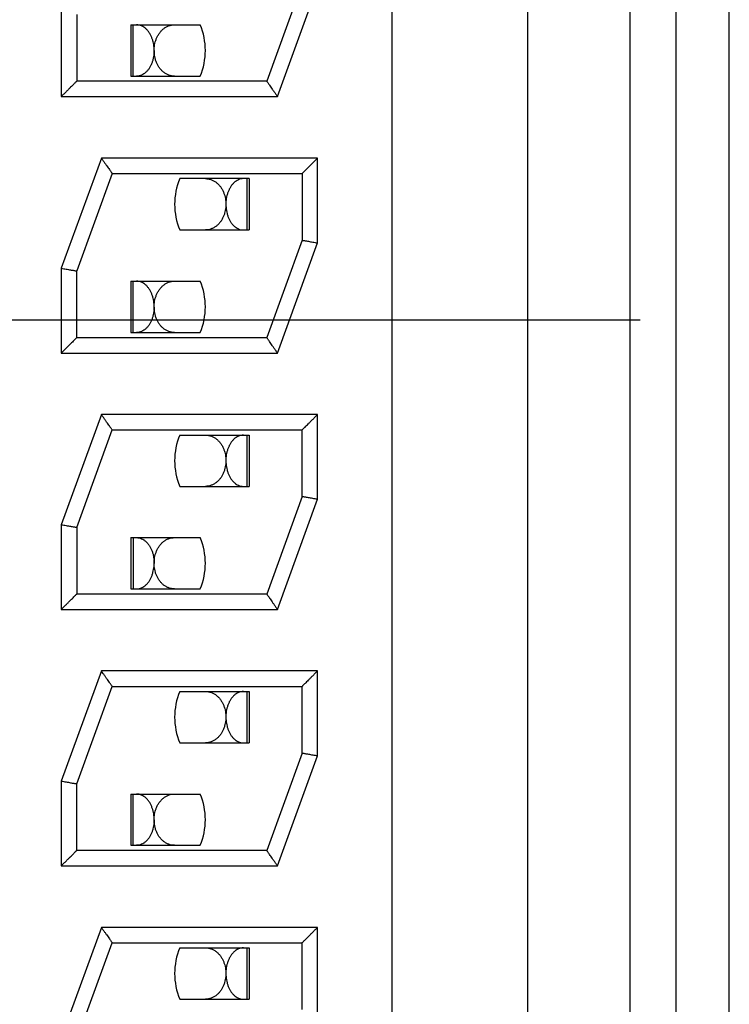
# Model space of a CAD drawing. Header units: inches. Extents: x 0 to 34, y 0 to 22.
# Tile 10 of 25: x 11.885 to 12.024, y 11.784 to 11.976. Entities that reach past the tile are written whole.
import ezdxf

# ---------------------------------------------------------------- set-up
doc = ezdxf.new("R2010")
doc.units = ezdxf.units.IN
doc.header["$LTSCALE"] = 1.87
doc.header["$MEASUREMENT"] = 0
doc.linetypes.add('CENTER', pattern=[0.6, 0.375, -0.075, 0.075, -0.075])
doc.layers.get('0').update_dxf_attribs({"linetype": 'CONTINUOUS'})
doc.layers.add('DEFAULT_1', color=7, linetype='CENTER')

msp = doc.modelspace()

# ---------------------------------------------------------------- linework, layer by layer
at = {"color": 7, "linetype": 'CONTINUOUS'}
for p, q in [((12.0235941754, 11.6510205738), (12.0235941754, 12.1830205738)), ((11.9842240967, 12.1730162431), (11.9842240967, 11.6610162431)), ((12.0132481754, 11.6610205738), (12.0132481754, 12.1730205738)), ((11.9577240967, 12.1725162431), (11.9577240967, 11.6615162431)), ((12.0042240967, 11.7060162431), (12.0042240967, 12.1280162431)), ((11.9402240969, 11.9825162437), (11.9333086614, 11.9635162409)), ((11.9354092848, 11.9605162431), (11.9432240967, 11.9819872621)), ((11.8932240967, 11.977045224), (11.8932240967, 11.9605162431)), ((11.8962240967, 11.9765162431), (11.8962240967, 11.9635162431)), ((11.90679594, 11.9745162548), (11.90679594, 11.9645162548)), ((11.90679594, 11.9745162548), (11.9203372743, 11.9745162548)), ((11.9072342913, 11.9645162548), (11.9072342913, 11.9745162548)), ((11.90679594, 11.9645162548), (11.9203368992, 11.9645162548)), ((11.9333086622, 11.9635162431), (11.8962240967, 11.9635162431)), ((11.8932240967, 11.9605162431), (11.9354092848, 11.9605162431)), ((11.9010389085, 11.9485162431), (11.8932240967, 11.927045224)), ((11.9432240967, 11.9485162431), (11.9010389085, 11.9485162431)), ((11.9432240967, 11.9319872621), (11.9432240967, 11.9485162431)), ((11.9031395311, 11.9455162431), (11.8962240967, 11.9265162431)), ((11.9031395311, 11.9455162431), (11.9402240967, 11.9455162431)), ((11.9298784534, 11.9445162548), (11.9163374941, 11.9445162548)), ((11.9294401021, 11.9445162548), (11.9294401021, 11.9345162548)), ((11.9298784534, 11.9445162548), (11.9298784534, 11.9345162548)), ((11.9402240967, 11.9455162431), (11.9402240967, 11.9325162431)), ((11.9163371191, 11.9345162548), (11.9298784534, 11.9345162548)), ((11.9402240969, 11.9325162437), (11.9333086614, 11.9135162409)), ((11.9354092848, 11.9105162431), (11.9432240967, 11.9319872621)), ((11.8932240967, 11.927045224), (11.8932240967, 11.9105162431)), ((11.8962240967, 11.9135162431), (11.8962240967, 11.9265162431)), ((11.90679594, 11.9245162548), (11.90679594, 11.9145162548)), ((11.90679594, 11.9245162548), (11.9203372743, 11.9245162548)), ((11.9072342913, 11.9145162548), (11.9072342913, 11.9245162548)), ((11.90679594, 11.9145162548), (11.9203368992, 11.9145162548)), ((11.8962240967, 11.9135162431), (11.9333086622, 11.9135162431)), ((11.8932240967, 11.9105162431), (11.9354092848, 11.9105162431)), ((11.9010389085, 11.8985162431), (11.8932240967, 11.877045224)), ((11.9432240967, 11.8985162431), (11.9010389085, 11.8985162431)), ((11.9432240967, 11.8819872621), (11.9432240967, 11.8985162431)), ((11.8962240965, 11.8765162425), (11.9031395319, 11.8955162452)), ((11.9031395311, 11.8955162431), (11.9402240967, 11.8955162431)), ((11.9163374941, 11.8945162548), (11.9298784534, 11.8945162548)), ((11.9294401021, 11.8945162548), (11.9294401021, 11.8845162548)), ((11.9298784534, 11.8945162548), (11.9298784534, 11.8845162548)), ((11.9402240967, 11.8825162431), (11.9402240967, 11.8955162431)), ((11.9163371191, 11.8845162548), (11.9298784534, 11.8845162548)), ((11.9402240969, 11.8825162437), (11.9333086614, 11.8635162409)), ((11.9354092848, 11.8605162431), (11.9432240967, 11.8819872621)), ((11.8932240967, 11.877045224), (11.8932240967, 11.8605162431)), ((11.8962240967, 11.8765162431), (11.8962240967, 11.8635162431)), ((11.90679594, 11.8745162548), (11.90679594, 11.8645162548)), ((11.90679594, 11.8745162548), (11.9203372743, 11.8745162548)), ((11.9072342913, 11.8745162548), (11.9072342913, 11.8645162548)), ((11.90679594, 11.8645162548), (11.9203368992, 11.8645162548)), ((11.9333086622, 11.8635162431), (11.8962240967, 11.8635162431)), ((11.8932240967, 11.8605162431), (11.9354092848, 11.8605162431)), ((11.9010389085, 11.8485162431), (11.8932240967, 11.827045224)), ((11.9432240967, 11.8485162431), (11.9010389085, 11.8485162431)), ((11.9432240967, 11.8319872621), (11.9432240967, 11.8485162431)), ((11.8962240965, 11.8265162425), (11.9031395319, 11.8455162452)), ((11.9031395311, 11.8455162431), (11.9402240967, 11.8455162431)), ((11.9163374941, 11.8445162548), (11.9298784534, 11.8445162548)), ((11.9294401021, 11.8445162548), (11.9294401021, 11.8345162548)), ((11.9298784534, 11.8445162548), (11.9298784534, 11.8345162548)), ((11.9402240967, 11.8325162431), (11.9402240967, 11.8455162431)), ((11.9163371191, 11.8345162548), (11.9298784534, 11.8345162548)), ((11.9402240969, 11.8325162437), (11.9333086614, 11.8135162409)), ((11.9354092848, 11.8105162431), (11.9432240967, 11.8319872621)), ((11.8932240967, 11.827045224), (11.8932240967, 11.8105162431)), ((11.8962240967, 11.8135162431), (11.8962240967, 11.8265162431)), ((11.90679594, 11.8245162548), (11.90679594, 11.8145162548)), ((11.90679594, 11.8245162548), (11.9203372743, 11.8245162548)), ((11.9072342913, 11.8145162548), (11.9072342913, 11.8245162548)), ((11.90679594, 11.8145162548), (11.9203368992, 11.8145162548)), ((11.9333086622, 11.8135162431), (11.8962240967, 11.8135162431)), ((11.8932240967, 11.8105162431), (11.9354092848, 11.8105162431)), ((11.9010389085, 11.7985162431), (11.8932240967, 11.777045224)), ((11.9432240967, 11.7985162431), (11.9010389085, 11.7985162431)), ((11.9432240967, 11.7819872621), (11.9432240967, 11.7985162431)), ((11.8962240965, 11.7765162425), (11.9031395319, 11.7955162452)), ((11.9031395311, 11.7955162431), (11.9402240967, 11.7955162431)), ((11.9402240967, 11.7825162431), (11.9402240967, 11.7955162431)), ((11.9163374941, 11.7945162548), (11.9298784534, 11.7945162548)), ((11.9294401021, 11.7945162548), (11.9294401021, 11.7845162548)), ((11.9298784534, 11.7945162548), (11.9298784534, 11.7845162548)), ((11.9163371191, 11.7845162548), (11.9298784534, 11.7845162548))]:
    msp.add_line(p, q, dxfattribs=at)
for centre, start, end in [((11.9083371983, 11.9695167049), 337.3779873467, 22.6177172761), ((11.9283371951, 11.9395158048), 157.3779873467, 202.6177172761), ((11.9083371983, 11.9195167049), 337.3779873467, 22.6177172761), ((11.9283371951, 11.8895158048), 157.3779873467, 202.6177172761), ((11.9083371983, 11.8695167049), 337.3779873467, 22.6177172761), ((11.9283371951, 11.8395158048), 157.3779873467, 202.6177172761), ((11.9083371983, 11.8195167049), 337.3779873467, 22.6177172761), ((11.9283371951, 11.7895158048), 157.3779873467, 202.6177172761)]:
    msp.add_arc(centre, 0.013, start, end, dxfattribs=at)
for points, knots in [([(11.9113371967, 11.9694841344), (11.911338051, 11.9696782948), (11.9113241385, 11.970067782), (11.9112564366, 11.9706485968), (11.9111401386, 11.9712237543), (11.9109731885, 11.9717878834), (11.9107527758, 11.9723341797), (11.9104780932, 11.9728499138), (11.9101513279, 11.9733195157), (11.909777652, 11.9737278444), (11.9093614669, 11.9740642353), (11.9089066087, 11.9743185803), (11.9084188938, 11.9744793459), (11.9080799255, 11.9745162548), (11.9079113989, 11.9745162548)], [0, 0, 0, 0, 0.0869069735, 0.1742266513, 0.2614556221, 0.3492353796, 0.4371892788, 0.5246875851, 0.6102313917, 0.6925895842, 0.7716132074, 0.8487603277, 0.9245675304, 1, 1, 1, 1]), ([(11.9113373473, 11.9694841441), (11.9113364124, 11.9696730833), (11.9113513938, 11.9700555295), (11.9114258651, 11.9706294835), (11.9115562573, 11.9712052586), (11.9117466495, 11.9717756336), (11.912001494, 11.9723313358), (11.9123218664, 11.9728560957), (11.9127045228, 11.9733315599), (11.913142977, 11.9737418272), (11.9136317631, 11.9740764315), (11.9141657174, 11.9743261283), (11.914736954, 11.9744813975), (11.9151317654, 11.9745162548), (11.9153297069, 11.9745162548)], [0, 0, 0, 0, 0.0795391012, 0.1608760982, 0.2433175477, 0.32767754, 0.4135630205, 0.5001348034, 0.5858396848, 0.6697070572, 0.7520128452, 0.8341828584, 0.9166721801, 1, 1, 1, 1]), ([(11.9113371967, 11.9694841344), (11.9113363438, 11.9692903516), (11.9113188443, 11.9688967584), (11.9112440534, 11.9683055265), (11.9111173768, 11.9677177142), (11.9109394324, 11.9671499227), (11.9107120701, 11.9666136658), (11.9104367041, 11.9661171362), (11.9101138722, 11.9656677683), (11.9097461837, 11.9652761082), (11.9093374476, 11.9649528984), (11.9088915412, 11.9647081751), (11.9084126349, 11.9645523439), (11.9080786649, 11.9645162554), (11.9079113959, 11.9645162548)], [0, 0, 0, 0, 0.0875750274, 0.1778263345, 0.2690162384, 0.3589535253, 0.4463307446, 0.5317997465, 0.6150202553, 0.6957512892, 0.7737941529, 0.8495484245, 0.9244078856, 1, 1, 1, 1]), ([(11.9153292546, 11.9645162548), (11.9151334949, 11.9645162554), (11.9147441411, 11.9645502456), (11.9141813, 11.9647011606), (11.9136545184, 11.9649434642), (11.9131707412, 11.965268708), (11.9127356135, 11.9656679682), (11.9123547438, 11.9661304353), (11.9120329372, 11.9666428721), (11.9117731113, 11.9671904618), (11.9115756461, 11.967758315), (11.9114380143, 11.9683352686), (11.9113571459, 11.9689111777), (11.9113382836, 11.969294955), (11.9113373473, 11.9694841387)], [0, 0, 0, 0, 0.083159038, 0.1650200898, 0.2463767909, 0.3283446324, 0.4116616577, 0.4963629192, 0.5820919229, 0.6680648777, 0.7532904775, 0.8370244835, 0.9196335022, 1, 1, 1, 1]), ([(11.8962240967, 11.9635162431), (11.8962169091, 11.9635090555), (11.8961880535, 11.9634801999), (11.8961226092, 11.9634147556), (11.8960109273, 11.9633030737), (11.8958486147, 11.9631407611), (11.8956304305, 11.9629225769), (11.8953537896, 11.9626459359), (11.8950204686, 11.9623126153), (11.8946342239, 11.9619263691), (11.8941995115, 11.9614916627), (11.8937240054, 11.9610161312), (11.8933938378, 11.9606860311), (11.8932240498, 11.9605162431)], [0, 0, 0, 0, 0.0071874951, 0.0288553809, 0.0654437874, 0.1188685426, 0.1911666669, 0.2836263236, 0.3955073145, 0.5244848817, 0.6698687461, 0.8302133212, 1, 1, 1, 1]), ([(11.9333086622, 11.9635162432), (11.9333153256, 11.9635067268), (11.9333431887, 11.9634669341), (11.9334076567, 11.9633748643), (11.9335168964, 11.9632188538), (11.933671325, 11.9629983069), (11.9338698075, 11.9627148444), (11.9341098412, 11.9623720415), (11.9343884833, 11.961974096), (11.9347025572, 11.9615255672), (11.9350467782, 11.9610339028), (11.9352861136, 11.9606922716), (11.9354092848, 11.9605163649)], [0, 0, 0, 0, 0.0095166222, 0.0397937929, 0.0920722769, 0.1655313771, 0.2603466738, 0.3755424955, 0.5083438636, 0.658301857, 0.8240884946, 1, 1, 1, 1]), ([(11.9010389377, 11.9485162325), (11.9011622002, 11.9483401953), (11.9014015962, 11.9479982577), (11.9017460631, 11.9475063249), (11.902060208, 11.9470576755), (11.9023388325, 11.9466597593), (11.9025787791, 11.9463170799), (11.9027771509, 11.9460337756), (11.9029314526, 11.94581341), (11.9030405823, 11.9456575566), (11.9031050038, 11.9455655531), (11.9031328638, 11.9455257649), (11.9031395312, 11.945516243)], [0, 0, 0, 0, 0.1760383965, 0.3419252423, 0.4919417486, 0.624689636, 0.739844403, 0.8346234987, 0.9079958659, 0.9602115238, 0.9904779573, 1, 1, 1, 1]), ([(11.9402240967, 11.9455162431), (11.9402312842, 11.9455234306), (11.9402601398, 11.9455522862), (11.9403255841, 11.9456177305), (11.940437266, 11.9457294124), (11.9405995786, 11.945891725), (11.9408177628, 11.9461099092), (11.9410944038, 11.9463865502), (11.9414277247, 11.9467198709), (11.9418139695, 11.947106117), (11.9422486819, 11.9475408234), (11.942724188, 11.948016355), (11.9430543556, 11.9483464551), (11.9432241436, 11.9485162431)], [0, 0, 0, 0, 0.0071874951, 0.0288553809, 0.0654437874, 0.1188685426, 0.1911666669, 0.2836263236, 0.3955073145, 0.5244848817, 0.6698687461, 0.8302133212, 1, 1, 1, 1]), ([(11.9213451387, 11.9445162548), (11.9215461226, 11.9445162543), (11.9219457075, 11.9444804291), (11.9225215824, 11.9443217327), (11.9230562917, 11.944068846), (11.923543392, 11.9437323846), (11.9239786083, 11.9433222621), (11.9243572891, 11.9428493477), (11.9246739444, 11.9423293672), (11.9249264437, 11.9417790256), (11.9251162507, 11.9412123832), (11.9252472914, 11.9406373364), (11.9253228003, 11.9400603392), (11.92533803, 11.9396746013), (11.9253370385, 11.9394833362)], [0, 0, 0, 0, 0.0846011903, 0.1677937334, 0.2501994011, 0.3323958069, 0.4159812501, 0.5010333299, 0.5866531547, 0.6716103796, 0.7553819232, 0.837758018, 0.9194887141, 1, 1, 1, 1]), ([(11.9287629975, 11.9445162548), (11.9285933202, 11.9445162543), (11.9282537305, 11.944479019), (11.9277674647, 11.9443181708), (11.9273173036, 11.9440667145), (11.9269067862, 11.9437366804), (11.9265377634, 11.9433372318), (11.9262132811, 11.9428770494), (11.9259378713, 11.9423685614), (11.9257130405, 11.9418222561), (11.9255397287, 11.9412479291), (11.9254188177, 11.9406571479), (11.9253501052, 11.9400668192), (11.9253363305, 11.9396753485), (11.9253371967, 11.9394833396)], [0, 0, 0, 0, 0.0759380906, 0.1514900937, 0.2277726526, 0.3054628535, 0.3862735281, 0.4703687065, 0.5568156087, 0.6445439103, 0.7343128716, 0.8249047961, 0.9140666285, 1, 1, 1, 1]), ([(11.9253370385, 11.9394833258), (11.9253360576, 11.9392941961), (11.925317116, 11.9389105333), (11.9252361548, 11.9383347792), (11.9250984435, 11.9377579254), (11.9249008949, 11.9371901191), (11.9246409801, 11.9366425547), (11.9243190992, 11.9361301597), (11.9239381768, 11.9356677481), (11.923503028, 11.9352685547), (11.9230192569, 11.9349433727), (11.9224925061, 11.9347011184), (11.92192972, 11.9345502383), (11.9215404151, 11.9345162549), (11.9213446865, 11.9345162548)], [0, 0, 0, 0, 0.0803509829, 0.1629436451, 0.2466725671, 0.331909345, 0.4178923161, 0.5036300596, 0.5883377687, 0.6716589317, 0.7536266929, 0.8349854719, 0.9168465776, 1, 1, 1, 1]), ([(11.9253371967, 11.9394833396), (11.925338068, 11.9392902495), (11.9253555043, 11.9388978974), (11.9254298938, 11.9383084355), (11.9255559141, 11.9377221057), (11.9257329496, 11.9371555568), (11.9259593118, 11.93661995), (11.9262338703, 11.9361231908), (11.9265565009, 11.9356726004), (11.9269248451, 11.9352790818), (11.9273348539, 11.9349541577), (11.9277820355, 11.9347084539), (11.9282616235, 11.9345523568), (11.9285957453, 11.9345162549), (11.9287629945, 11.9345162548)], [0, 0, 0, 0, 0.0872726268, 0.1772885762, 0.2682351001, 0.3579698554, 0.4451702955, 0.5306075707, 0.6139842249, 0.6950163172, 0.7734414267, 0.849461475, 0.9244076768, 1, 1, 1, 1]), ([(11.9402240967, 11.9325162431), (11.9402361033, 11.932514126), (11.940284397, 11.9325056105), (11.9403922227, 11.9324865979), (11.9405692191, 11.9324553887), (11.9408120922, 11.9324125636), (11.9411151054, 11.9323591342), (11.9414699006, 11.9322965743), (11.9418676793, 11.932226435), (11.942299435, 11.9321503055), (11.9427556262, 11.9320698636), (11.943066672, 11.9320150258), (11.9432240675, 11.9319872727)], [0, 0, 0, 0, 0.0120067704, 0.0482941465, 0.1078267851, 0.1890049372, 0.2911697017, 0.4108430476, 0.5438036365, 0.6889524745, 0.84260291, 1, 1, 1, 1]), ([(11.8932240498, 11.927045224), (11.8933813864, 11.9270174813), (11.8936922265, 11.9269626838), (11.8941479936, 11.9268823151), (11.8945795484, 11.9268062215), (11.894977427, 11.9267360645), (11.8953324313, 11.9266734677), (11.8956354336, 11.9266200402), (11.895878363, 11.9265772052), (11.8960555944, 11.9265459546), (11.896163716, 11.9265268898), (11.8962120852, 11.926518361), (11.8962240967, 11.9265162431)], [0, 0, 0, 0, 0.1573341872, 0.3108333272, 0.4557609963, 0.5888823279, 0.7087059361, 0.8107599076, 0.8918800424, 0.9516315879, 0.9879886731, 1, 1, 1, 1]), ([(11.9113371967, 11.9194841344), (11.911338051, 11.9196782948), (11.9113241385, 11.920067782), (11.9112564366, 11.9206485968), (11.9111401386, 11.9212237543), (11.9109731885, 11.9217878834), (11.9107527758, 11.9223341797), (11.9104780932, 11.9228499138), (11.9101513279, 11.9233195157), (11.909777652, 11.9237278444), (11.9093614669, 11.9240642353), (11.9089066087, 11.9243185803), (11.9084188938, 11.9244793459), (11.9080799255, 11.9245162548), (11.9079113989, 11.9245162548)], [0, 0, 0, 0, 0.0869069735, 0.1742266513, 0.2614556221, 0.3492353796, 0.4371892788, 0.5246875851, 0.6102313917, 0.6925895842, 0.7716132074, 0.8487603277, 0.9245675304, 1, 1, 1, 1]), ([(11.9113373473, 11.9194841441), (11.9113364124, 11.9196730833), (11.9113513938, 11.9200555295), (11.9114258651, 11.9206294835), (11.9115562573, 11.9212052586), (11.9117466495, 11.9217756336), (11.912001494, 11.9223313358), (11.9123218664, 11.9228560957), (11.9127045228, 11.9233315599), (11.913142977, 11.9237418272), (11.9136317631, 11.9240764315), (11.9141657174, 11.9243261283), (11.914736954, 11.9244813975), (11.9151317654, 11.9245162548), (11.9153297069, 11.9245162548)], [0, 0, 0, 0, 0.0795391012, 0.1608760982, 0.2433175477, 0.32767754, 0.4135630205, 0.5001348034, 0.5858396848, 0.6697070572, 0.7520128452, 0.8341828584, 0.9166721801, 1, 1, 1, 1]), ([(11.9113371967, 11.9194841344), (11.9113363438, 11.9192903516), (11.9113188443, 11.9188967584), (11.9112440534, 11.9183055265), (11.9111173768, 11.9177177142), (11.9109394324, 11.9171499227), (11.9107120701, 11.9166136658), (11.9104367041, 11.9161171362), (11.9101138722, 11.9156677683), (11.9097461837, 11.9152761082), (11.9093374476, 11.9149528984), (11.9088915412, 11.9147081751), (11.9084126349, 11.9145523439), (11.9080786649, 11.9145162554), (11.9079113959, 11.9145162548)], [0, 0, 0, 0, 0.0875750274, 0.1778263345, 0.2690162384, 0.3589535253, 0.4463307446, 0.5317997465, 0.6150202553, 0.6957512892, 0.7737941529, 0.8495484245, 0.9244078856, 1, 1, 1, 1]), ([(11.9153292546, 11.9145162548), (11.9151334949, 11.9145162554), (11.9147441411, 11.9145502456), (11.9141813, 11.9147011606), (11.9136545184, 11.9149434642), (11.9131707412, 11.915268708), (11.9127356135, 11.9156679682), (11.9123547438, 11.9161304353), (11.9120329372, 11.9166428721), (11.9117731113, 11.9171904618), (11.9115756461, 11.917758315), (11.9114380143, 11.9183352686), (11.9113571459, 11.9189111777), (11.9113382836, 11.919294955), (11.9113373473, 11.9194841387)], [0, 0, 0, 0, 0.083159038, 0.1650200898, 0.2463767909, 0.3283446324, 0.4116616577, 0.4963629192, 0.5820919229, 0.6680648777, 0.7532904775, 0.8370244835, 0.9196335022, 1, 1, 1, 1]), ([(11.8962240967, 11.9135162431), (11.8962169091, 11.9135090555), (11.8961880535, 11.9134801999), (11.8961226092, 11.9134147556), (11.8960109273, 11.9133030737), (11.8958486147, 11.9131407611), (11.8956304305, 11.9129225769), (11.8953537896, 11.9126459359), (11.8950204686, 11.9123126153), (11.8946342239, 11.9119263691), (11.8941995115, 11.9114916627), (11.8937240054, 11.9110161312), (11.8933938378, 11.9106860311), (11.8932240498, 11.9105162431)], [0, 0, 0, 0, 0.0071874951, 0.0288553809, 0.0654437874, 0.1188685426, 0.1911666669, 0.2836263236, 0.3955073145, 0.5244848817, 0.6698687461, 0.8302133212, 1, 1, 1, 1]), ([(11.9354092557, 11.9105162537), (11.9352859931, 11.9106922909), (11.9350465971, 11.9110342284), (11.9347021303, 11.9115261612), (11.9343879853, 11.9119748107), (11.9341093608, 11.9123727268), (11.9338694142, 11.9127154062), (11.9336710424, 11.9129987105), (11.9335167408, 11.9132190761), (11.9334076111, 11.9133749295), (11.9333431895, 11.913466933), (11.9333153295, 11.9135067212), (11.9333086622, 11.9135162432)], [0, 0, 0, 0, 0.1760383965, 0.3419252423, 0.4919417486, 0.624689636, 0.739844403, 0.8346234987, 0.9079958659, 0.9602115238, 0.9904779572, 1, 1, 1, 1]), ([(11.9031395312, 11.895516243), (11.9031328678, 11.8955257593), (11.9031050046, 11.895565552), (11.9030405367, 11.8956576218), (11.9029312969, 11.8958136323), (11.9027768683, 11.8960341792), (11.9025783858, 11.8963176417), (11.9023383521, 11.8966604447), (11.9020597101, 11.8970583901), (11.9017456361, 11.8975069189), (11.9014014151, 11.8979985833), (11.9011620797, 11.8983402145), (11.9010389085, 11.8985161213)], [0, 0, 0, 0, 0.0095166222, 0.0397937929, 0.0920722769, 0.1655313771, 0.2603466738, 0.3755424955, 0.5083438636, 0.658301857, 0.8240884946, 1, 1, 1, 1]), ([(11.9402240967, 11.8955162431), (11.9402312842, 11.8955234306), (11.9402601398, 11.8955522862), (11.9403255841, 11.8956177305), (11.940437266, 11.8957294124), (11.9405995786, 11.895891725), (11.9408177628, 11.8961099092), (11.9410944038, 11.8963865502), (11.9414277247, 11.8967198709), (11.9418139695, 11.897106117), (11.9422486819, 11.8975408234), (11.942724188, 11.898016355), (11.9430543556, 11.8983464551), (11.9432241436, 11.8985162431)], [0, 0, 0, 0, 0.0071874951, 0.0288553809, 0.0654437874, 0.1188685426, 0.1911666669, 0.2836263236, 0.3955073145, 0.5244848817, 0.6698687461, 0.8302133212, 1, 1, 1, 1]), ([(11.9213451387, 11.8945162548), (11.9215461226, 11.8945162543), (11.9219457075, 11.8944804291), (11.9225215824, 11.8943217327), (11.9230562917, 11.894068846), (11.923543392, 11.8937323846), (11.9239786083, 11.8933222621), (11.9243572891, 11.8928493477), (11.9246739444, 11.8923293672), (11.9249264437, 11.8917790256), (11.9251162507, 11.8912123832), (11.9252472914, 11.8906373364), (11.9253228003, 11.8900603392), (11.92533803, 11.8896746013), (11.9253370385, 11.8894833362)], [0, 0, 0, 0, 0.0846011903, 0.1677937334, 0.2501994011, 0.3323958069, 0.4159812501, 0.5010333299, 0.5866531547, 0.6716103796, 0.7553819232, 0.837758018, 0.9194887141, 1, 1, 1, 1]), ([(11.9287629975, 11.8945162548), (11.9285933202, 11.8945162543), (11.9282537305, 11.894479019), (11.9277674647, 11.8943181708), (11.9273173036, 11.8940667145), (11.9269067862, 11.8937366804), (11.9265377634, 11.8933372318), (11.9262132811, 11.8928770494), (11.9259378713, 11.8923685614), (11.9257130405, 11.8918222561), (11.9255397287, 11.8912479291), (11.9254188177, 11.8906571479), (11.9253501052, 11.8900668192), (11.9253363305, 11.8896753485), (11.9253371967, 11.8894833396)], [0, 0, 0, 0, 0.0759380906, 0.1514900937, 0.2277726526, 0.3054628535, 0.3862735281, 0.4703687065, 0.5568156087, 0.6445439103, 0.7343128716, 0.8249047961, 0.9140666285, 1, 1, 1, 1]), ([(11.9253370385, 11.8894833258), (11.9253360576, 11.8892941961), (11.925317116, 11.8889105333), (11.9252361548, 11.8883347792), (11.9250984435, 11.8877579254), (11.9249008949, 11.8871901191), (11.9246409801, 11.8866425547), (11.9243190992, 11.8861301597), (11.9239381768, 11.8856677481), (11.923503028, 11.8852685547), (11.9230192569, 11.8849433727), (11.9224925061, 11.8847011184), (11.92192972, 11.8845502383), (11.9215404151, 11.8845162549), (11.9213446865, 11.8845162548)], [0, 0, 0, 0, 0.0803509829, 0.1629436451, 0.2466725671, 0.331909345, 0.4178923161, 0.5036300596, 0.5883377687, 0.6716589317, 0.7536266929, 0.8349854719, 0.9168465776, 1, 1, 1, 1]), ([(11.9253371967, 11.8894833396), (11.925338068, 11.8892902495), (11.9253555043, 11.8888978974), (11.9254298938, 11.8883084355), (11.9255559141, 11.8877221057), (11.9257329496, 11.8871555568), (11.9259593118, 11.88661995), (11.9262338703, 11.8861231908), (11.9265565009, 11.8856726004), (11.9269248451, 11.8852790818), (11.9273348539, 11.8849541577), (11.9277820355, 11.8847084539), (11.9282616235, 11.8845523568), (11.9285957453, 11.8845162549), (11.9287629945, 11.8845162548)], [0, 0, 0, 0, 0.0872726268, 0.1772885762, 0.2682351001, 0.3579698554, 0.4451702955, 0.5306075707, 0.6139842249, 0.6950163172, 0.7734414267, 0.849461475, 0.9244076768, 1, 1, 1, 1]), ([(11.9432241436, 11.8819872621), (11.943066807, 11.8820150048), (11.9427559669, 11.8820698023), (11.9423001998, 11.882150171), (11.9418686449, 11.8822262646), (11.9414707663, 11.8822964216), (11.941115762, 11.8823590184), (11.9408127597, 11.8824124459), (11.9405698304, 11.8824552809), (11.9403925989, 11.8824865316), (11.9402844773, 11.8825055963), (11.9402361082, 11.8825141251), (11.9402240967, 11.8825162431)], [0, 0, 0, 0, 0.1573341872, 0.3108333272, 0.4557609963, 0.5888823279, 0.7087059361, 0.8107599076, 0.8918800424, 0.9516315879, 0.9879886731, 1, 1, 1, 1]), ([(11.8932240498, 11.877045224), (11.8933813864, 11.8770174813), (11.8936922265, 11.8769626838), (11.8941479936, 11.8768823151), (11.8945795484, 11.8768062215), (11.894977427, 11.8767360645), (11.8953324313, 11.8766734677), (11.8956354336, 11.8766200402), (11.895878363, 11.8765772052), (11.8960555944, 11.8765459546), (11.896163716, 11.8765268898), (11.8962120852, 11.876518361), (11.8962240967, 11.8765162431)], [0, 0, 0, 0, 0.1573341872, 0.3108333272, 0.4557609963, 0.5888823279, 0.7087059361, 0.8107599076, 0.8918800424, 0.9516315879, 0.9879886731, 1, 1, 1, 1]), ([(11.9079113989, 11.8745162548), (11.9080795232, 11.8745162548), (11.9084152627, 11.8744797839), (11.9088965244, 11.8743223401), (11.9093443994, 11.8740751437), (11.9097547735, 11.8737486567), (11.9101238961, 11.8733527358), (11.9104479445, 11.8728978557), (11.9107240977, 11.872394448), (11.9109515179, 11.8718500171), (11.9111283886, 11.8712733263), (11.9112526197, 11.8706768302), (11.9113237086, 11.8700779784), (11.9113380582, 11.8696799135), (11.9113371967, 11.8694841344)], [0, 0, 0, 0, 0.0752514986, 0.1497967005, 0.2252466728, 0.3030094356, 0.383554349, 0.4667449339, 0.552354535, 0.6400241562, 0.7303833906, 0.8219388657, 0.9123695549, 1, 1, 1, 1]), ([(11.9113373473, 11.8694841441), (11.9113364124, 11.8696730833), (11.9113513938, 11.8700555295), (11.9114258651, 11.8706294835), (11.9115562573, 11.8712052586), (11.9117466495, 11.8717756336), (11.912001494, 11.8723313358), (11.9123218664, 11.8728560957), (11.9127045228, 11.8733315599), (11.913142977, 11.8737418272), (11.9136317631, 11.8740764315), (11.9141657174, 11.8743261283), (11.914736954, 11.8744813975), (11.9151317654, 11.8745162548), (11.9153297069, 11.8745162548)], [0, 0, 0, 0, 0.0795391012, 0.1608760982, 0.2433175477, 0.32767754, 0.4135630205, 0.5001348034, 0.5858396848, 0.6697070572, 0.7520128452, 0.8341828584, 0.9166721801, 1, 1, 1, 1]), ([(11.9079113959, 11.8645162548), (11.9080786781, 11.8645162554), (11.908412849, 11.8645523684), (11.9088924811, 11.8647085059), (11.9093396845, 11.8649542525), (11.909749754, 11.8652792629), (11.9101181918, 11.8656729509), (11.9104409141, 11.8661237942), (11.9107154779, 11.8666207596), (11.9109417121, 11.8671563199), (11.9111186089, 11.8677226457), (11.9112445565, 11.8683087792), (11.9113189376, 11.8688983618), (11.9113363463, 11.8692909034), (11.9113371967, 11.8694841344)], [0, 0, 0, 0, 0.0755982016, 0.1505423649, 0.2265556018, 0.3049800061, 0.3860367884, 0.4694443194, 0.5549124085, 0.6421026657, 0.7317436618, 0.8226481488, 0.9126741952, 1, 1, 1, 1]), ([(11.9153292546, 11.8645162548), (11.9151334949, 11.8645162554), (11.9147441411, 11.8645502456), (11.9141813, 11.8647011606), (11.9136545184, 11.8649434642), (11.9131707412, 11.865268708), (11.9127356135, 11.8656679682), (11.9123547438, 11.8661304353), (11.9120329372, 11.8666428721), (11.9117731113, 11.8671904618), (11.9115756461, 11.867758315), (11.9114380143, 11.8683352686), (11.9113571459, 11.8689111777), (11.9113382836, 11.869294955), (11.9113373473, 11.8694841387)], [0, 0, 0, 0, 0.083159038, 0.1650200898, 0.2463767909, 0.3283446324, 0.4116616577, 0.4963629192, 0.5820919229, 0.6680648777, 0.7532904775, 0.8370244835, 0.9196335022, 1, 1, 1, 1]), ([(11.8932240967, 11.8605163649), (11.8933937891, 11.8606860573), (11.8937238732, 11.8610159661), (11.8941992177, 11.8614913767), (11.8946339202, 11.8619260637), (11.8950202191, 11.8623123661), (11.8953536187, 11.862645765), (11.8956303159, 11.8629224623), (11.8958485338, 11.8631406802), (11.8960108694, 11.8633030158), (11.896122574, 11.8634147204), (11.8961880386, 11.863480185), (11.8962169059, 11.8635090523), (11.8962240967, 11.8635162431)], [0, 0, 0, 0, 0.1696958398, 0.3300032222, 0.4753872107, 0.6043993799, 0.7163117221, 0.808793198, 0.8811022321, 0.9345340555, 0.9711321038, 0.9928090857, 1, 1, 1, 1]), ([(11.9333086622, 11.8635162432), (11.9333153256, 11.8635067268), (11.9333431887, 11.8634669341), (11.9334076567, 11.8633748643), (11.9335168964, 11.8632188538), (11.933671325, 11.8629983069), (11.9338698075, 11.8627148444), (11.9341098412, 11.8623720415), (11.9343884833, 11.861974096), (11.9347025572, 11.8615255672), (11.9350467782, 11.8610339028), (11.9352861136, 11.8606922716), (11.9354092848, 11.8605163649)], [0, 0, 0, 0, 0.0095166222, 0.0397937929, 0.0920722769, 0.1655313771, 0.2603466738, 0.3755424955, 0.5083438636, 0.658301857, 0.8240884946, 1, 1, 1, 1]), ([(11.9031395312, 11.845516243), (11.9031328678, 11.8455257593), (11.9031050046, 11.845565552), (11.9030405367, 11.8456576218), (11.9029312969, 11.8458136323), (11.9027768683, 11.8460341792), (11.9025783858, 11.8463176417), (11.9023383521, 11.8466604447), (11.9020597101, 11.8470583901), (11.9017456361, 11.8475069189), (11.9014014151, 11.8479985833), (11.9011620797, 11.8483402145), (11.9010389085, 11.8485161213)], [0, 0, 0, 0, 0.0095166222, 0.0397937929, 0.0920722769, 0.1655313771, 0.2603466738, 0.3755424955, 0.5083438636, 0.658301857, 0.8240884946, 1, 1, 1, 1]), ([(11.9432240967, 11.8485161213), (11.9430544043, 11.8483464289), (11.9427243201, 11.84801652), (11.9422489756, 11.8475411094), (11.9418142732, 11.8471064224), (11.9414279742, 11.84672012), (11.9410945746, 11.8463867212), (11.9408178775, 11.8461100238), (11.9405996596, 11.845891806), (11.940437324, 11.8457294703), (11.9403256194, 11.8456177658), (11.9402601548, 11.8455523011), (11.9402312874, 11.8455234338), (11.9402240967, 11.8455162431)], [0, 0, 0, 0, 0.1696958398, 0.3300032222, 0.4753872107, 0.6043993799, 0.7163117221, 0.808793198, 0.8811022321, 0.9345340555, 0.9711321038, 0.9928090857, 1, 1, 1, 1]), ([(11.9213451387, 11.8445162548), (11.9215461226, 11.8445162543), (11.9219457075, 11.8444804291), (11.9225215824, 11.8443217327), (11.9230562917, 11.844068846), (11.923543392, 11.8437323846), (11.9239786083, 11.8433222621), (11.9243572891, 11.8428493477), (11.9246739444, 11.8423293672), (11.9249264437, 11.8417790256), (11.9251162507, 11.8412123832), (11.9252472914, 11.8406373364), (11.9253228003, 11.8400603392), (11.92533803, 11.8396746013), (11.9253370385, 11.8394833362)], [0, 0, 0, 0, 0.0846011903, 0.1677937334, 0.2501994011, 0.3323958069, 0.4159812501, 0.5010333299, 0.5866531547, 0.6716103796, 0.7553819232, 0.837758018, 0.9194887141, 1, 1, 1, 1]), ([(11.9287629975, 11.8445162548), (11.9285933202, 11.8445162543), (11.9282537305, 11.844479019), (11.9277674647, 11.8443181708), (11.9273173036, 11.8440667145), (11.9269067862, 11.8437366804), (11.9265377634, 11.8433372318), (11.9262132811, 11.8428770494), (11.9259378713, 11.8423685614), (11.9257130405, 11.8418222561), (11.9255397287, 11.8412479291), (11.9254188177, 11.8406571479), (11.9253501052, 11.8400668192), (11.9253363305, 11.8396753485), (11.9253371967, 11.8394833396)], [0, 0, 0, 0, 0.0759380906, 0.1514900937, 0.2277726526, 0.3054628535, 0.3862735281, 0.4703687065, 0.5568156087, 0.6445439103, 0.7343128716, 0.8249047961, 0.9140666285, 1, 1, 1, 1]), ([(11.9253370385, 11.8394833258), (11.9253360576, 11.8392941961), (11.925317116, 11.8389105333), (11.9252361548, 11.8383347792), (11.9250984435, 11.8377579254), (11.9249008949, 11.8371901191), (11.9246409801, 11.8366425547), (11.9243190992, 11.8361301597), (11.9239381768, 11.8356677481), (11.923503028, 11.8352685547), (11.9230192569, 11.8349433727), (11.9224925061, 11.8347011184), (11.92192972, 11.8345502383), (11.9215404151, 11.8345162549), (11.9213446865, 11.8345162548)], [0, 0, 0, 0, 0.0803509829, 0.1629436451, 0.2466725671, 0.331909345, 0.4178923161, 0.5036300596, 0.5883377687, 0.6716589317, 0.7536266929, 0.8349854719, 0.9168465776, 1, 1, 1, 1]), ([(11.9253371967, 11.8394833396), (11.925338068, 11.8392902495), (11.9253555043, 11.8388978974), (11.9254298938, 11.8383084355), (11.9255559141, 11.8377221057), (11.9257329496, 11.8371555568), (11.9259593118, 11.83661995), (11.9262338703, 11.8361231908), (11.9265565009, 11.8356726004), (11.9269248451, 11.8352790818), (11.9273348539, 11.8349541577), (11.9277820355, 11.8347084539), (11.9282616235, 11.8345523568), (11.9285957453, 11.8345162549), (11.9287629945, 11.8345162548)], [0, 0, 0, 0, 0.0872726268, 0.1772885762, 0.2682351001, 0.3579698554, 0.4451702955, 0.5306075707, 0.6139842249, 0.6950163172, 0.7734414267, 0.849461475, 0.9244076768, 1, 1, 1, 1]), ([(11.9402240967, 11.8325162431), (11.9402361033, 11.832514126), (11.940284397, 11.8325056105), (11.9403922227, 11.8324865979), (11.9405692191, 11.8324553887), (11.9408120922, 11.8324125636), (11.9411151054, 11.8323591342), (11.9414699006, 11.8322965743), (11.9418676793, 11.832226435), (11.942299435, 11.8321503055), (11.9427556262, 11.8320698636), (11.943066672, 11.8320150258), (11.9432240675, 11.8319872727)], [0, 0, 0, 0, 0.0120067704, 0.0482941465, 0.1078267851, 0.1890049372, 0.2911697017, 0.4108430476, 0.5438036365, 0.6889524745, 0.84260291, 1, 1, 1, 1]), ([(11.8932240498, 11.827045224), (11.8933813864, 11.8270174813), (11.8936922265, 11.8269626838), (11.8941479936, 11.8268823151), (11.8945795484, 11.8268062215), (11.894977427, 11.8267360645), (11.8953324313, 11.8266734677), (11.8956354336, 11.8266200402), (11.895878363, 11.8265772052), (11.8960555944, 11.8265459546), (11.896163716, 11.8265268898), (11.8962120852, 11.826518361), (11.8962240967, 11.8265162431)], [0, 0, 0, 0, 0.1573341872, 0.3108333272, 0.4557609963, 0.5888823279, 0.7087059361, 0.8107599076, 0.8918800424, 0.9516315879, 0.9879886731, 1, 1, 1, 1]), ([(11.9113371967, 11.8194841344), (11.911338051, 11.8196782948), (11.9113241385, 11.820067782), (11.9112564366, 11.8206485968), (11.9111401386, 11.8212237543), (11.9109731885, 11.8217878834), (11.9107527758, 11.8223341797), (11.9104780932, 11.8228499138), (11.9101513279, 11.8233195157), (11.909777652, 11.8237278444), (11.9093614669, 11.8240642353), (11.9089066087, 11.8243185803), (11.9084188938, 11.8244793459), (11.9080799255, 11.8245162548), (11.9079113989, 11.8245162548)], [0, 0, 0, 0, 0.0869069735, 0.1742266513, 0.2614556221, 0.3492353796, 0.4371892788, 0.5246875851, 0.6102313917, 0.6925895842, 0.7716132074, 0.8487603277, 0.9245675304, 1, 1, 1, 1]), ([(11.9113373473, 11.8194841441), (11.9113364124, 11.8196730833), (11.9113513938, 11.8200555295), (11.9114258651, 11.8206294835), (11.9115562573, 11.8212052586), (11.9117466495, 11.8217756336), (11.912001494, 11.8223313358), (11.9123218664, 11.8228560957), (11.9127045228, 11.8233315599), (11.913142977, 11.8237418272), (11.9136317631, 11.8240764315), (11.9141657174, 11.8243261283), (11.914736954, 11.8244813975), (11.9151317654, 11.8245162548), (11.9153297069, 11.8245162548)], [0, 0, 0, 0, 0.0795391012, 0.1608760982, 0.2433175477, 0.32767754, 0.4135630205, 0.5001348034, 0.5858396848, 0.6697070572, 0.7520128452, 0.8341828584, 0.9166721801, 1, 1, 1, 1]), ([(11.9113371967, 11.8194841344), (11.9113363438, 11.8192903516), (11.9113188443, 11.8188967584), (11.9112440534, 11.8183055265), (11.9111173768, 11.8177177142), (11.9109394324, 11.8171499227), (11.9107120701, 11.8166136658), (11.9104367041, 11.8161171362), (11.9101138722, 11.8156677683), (11.9097461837, 11.8152761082), (11.9093374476, 11.8149528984), (11.9088915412, 11.8147081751), (11.9084126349, 11.8145523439), (11.9080786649, 11.8145162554), (11.9079113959, 11.8145162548)], [0, 0, 0, 0, 0.0875750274, 0.1778263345, 0.2690162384, 0.3589535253, 0.4463307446, 0.5317997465, 0.6150202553, 0.6957512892, 0.7737941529, 0.8495484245, 0.9244078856, 1, 1, 1, 1]), ([(11.9153292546, 11.8145162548), (11.9151334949, 11.8145162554), (11.9147441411, 11.8145502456), (11.9141813, 11.8147011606), (11.9136545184, 11.8149434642), (11.9131707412, 11.815268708), (11.9127356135, 11.8156679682), (11.9123547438, 11.8161304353), (11.9120329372, 11.8166428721), (11.9117731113, 11.8171904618), (11.9115756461, 11.817758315), (11.9114380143, 11.8183352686), (11.9113571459, 11.8189111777), (11.9113382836, 11.819294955), (11.9113373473, 11.8194841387)], [0, 0, 0, 0, 0.083159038, 0.1650200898, 0.2463767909, 0.3283446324, 0.4116616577, 0.4963629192, 0.5820919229, 0.6680648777, 0.7532904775, 0.8370244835, 0.9196335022, 1, 1, 1, 1]), ([(11.8932240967, 11.8105163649), (11.8933937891, 11.8106860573), (11.8937238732, 11.8110159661), (11.8941992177, 11.8114913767), (11.8946339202, 11.8119260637), (11.8950202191, 11.8123123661), (11.8953536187, 11.812645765), (11.8956303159, 11.8129224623), (11.8958485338, 11.8131406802), (11.8960108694, 11.8133030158), (11.896122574, 11.8134147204), (11.8961880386, 11.813480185), (11.8962169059, 11.8135090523), (11.8962240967, 11.8135162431)], [0, 0, 0, 0, 0.1696958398, 0.3300032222, 0.4753872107, 0.6043993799, 0.7163117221, 0.808793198, 0.8811022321, 0.9345340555, 0.9711321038, 0.9928090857, 1, 1, 1, 1]), ([(11.9354092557, 11.8105162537), (11.9352859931, 11.8106922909), (11.9350465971, 11.8110342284), (11.9347021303, 11.8115261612), (11.9343879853, 11.8119748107), (11.9341093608, 11.8123727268), (11.9338694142, 11.8127154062), (11.9336710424, 11.8129987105), (11.9335167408, 11.8132190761), (11.9334076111, 11.8133749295), (11.9333431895, 11.813466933), (11.9333153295, 11.8135067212), (11.9333086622, 11.8135162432)], [0, 0, 0, 0, 0.1760383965, 0.3419252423, 0.4919417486, 0.624689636, 0.739844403, 0.8346234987, 0.9079958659, 0.9602115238, 0.9904779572, 1, 1, 1, 1]), ([(11.9010389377, 11.7985162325), (11.9011622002, 11.7983401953), (11.9014015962, 11.7979982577), (11.9017460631, 11.7975063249), (11.902060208, 11.7970576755), (11.9023388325, 11.7966597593), (11.9025787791, 11.7963170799), (11.9027771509, 11.7960337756), (11.9029314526, 11.79581341), (11.9030405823, 11.7956575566), (11.9031050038, 11.7955655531), (11.9031328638, 11.7955257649), (11.9031395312, 11.795516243)], [0, 0, 0, 0, 0.1760383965, 0.3419252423, 0.4919417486, 0.624689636, 0.739844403, 0.8346234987, 0.9079958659, 0.9602115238, 0.9904779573, 1, 1, 1, 1]), ([(11.9402240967, 11.7955162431), (11.9402312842, 11.7955234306), (11.9402601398, 11.7955522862), (11.9403255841, 11.7956177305), (11.940437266, 11.7957294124), (11.9405995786, 11.795891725), (11.9408177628, 11.7961099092), (11.9410944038, 11.7963865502), (11.9414277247, 11.7967198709), (11.9418139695, 11.797106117), (11.9422486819, 11.7975408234), (11.942724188, 11.798016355), (11.9430543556, 11.7983464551), (11.9432241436, 11.7985162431)], [0, 0, 0, 0, 0.0071874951, 0.0288553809, 0.0654437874, 0.1188685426, 0.1911666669, 0.2836263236, 0.3955073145, 0.5244848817, 0.6698687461, 0.8302133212, 1, 1, 1, 1]), ([(11.9213451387, 11.7945162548), (11.9215461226, 11.7945162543), (11.9219457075, 11.7944804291), (11.9225215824, 11.7943217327), (11.9230562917, 11.794068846), (11.923543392, 11.7937323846), (11.9239786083, 11.7933222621), (11.9243572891, 11.7928493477), (11.9246739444, 11.7923293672), (11.9249264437, 11.7917790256), (11.9251162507, 11.7912123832), (11.9252472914, 11.7906373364), (11.9253228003, 11.7900603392), (11.92533803, 11.7896746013), (11.9253370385, 11.7894833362)], [0, 0, 0, 0, 0.0846011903, 0.1677937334, 0.2501994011, 0.3323958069, 0.4159812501, 0.5010333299, 0.5866531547, 0.6716103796, 0.7553819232, 0.837758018, 0.9194887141, 1, 1, 1, 1]), ([(11.9287629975, 11.7945162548), (11.9285933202, 11.7945162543), (11.9282537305, 11.794479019), (11.9277674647, 11.7943181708), (11.9273173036, 11.7940667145), (11.9269067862, 11.7937366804), (11.9265377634, 11.7933372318), (11.9262132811, 11.7928770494), (11.9259378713, 11.7923685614), (11.9257130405, 11.7918222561), (11.9255397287, 11.7912479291), (11.9254188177, 11.7906571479), (11.9253501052, 11.7900668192), (11.9253363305, 11.7896753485), (11.9253371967, 11.7894833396)], [0, 0, 0, 0, 0.0759380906, 0.1514900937, 0.2277726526, 0.3054628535, 0.3862735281, 0.4703687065, 0.5568156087, 0.6445439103, 0.7343128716, 0.8249047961, 0.9140666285, 1, 1, 1, 1]), ([(11.9253370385, 11.7894833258), (11.9253360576, 11.7892941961), (11.925317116, 11.7889105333), (11.9252361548, 11.7883347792), (11.9250984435, 11.7877579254), (11.9249008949, 11.7871901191), (11.9246409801, 11.7866425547), (11.9243190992, 11.7861301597), (11.9239381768, 11.7856677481), (11.923503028, 11.7852685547), (11.9230192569, 11.7849433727), (11.9224925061, 11.7847011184), (11.92192972, 11.7845502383), (11.9215404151, 11.7845162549), (11.9213446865, 11.7845162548)], [0, 0, 0, 0, 0.0803509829, 0.1629436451, 0.2466725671, 0.331909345, 0.4178923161, 0.5036300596, 0.5883377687, 0.6716589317, 0.7536266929, 0.8349854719, 0.9168465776, 1, 1, 1, 1]), ([(11.9253371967, 11.7894833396), (11.925338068, 11.7892902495), (11.9253555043, 11.7888978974), (11.9254298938, 11.7883084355), (11.9255559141, 11.7877221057), (11.9257329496, 11.7871555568), (11.9259593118, 11.78661995), (11.9262338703, 11.7861231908), (11.9265565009, 11.7856726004), (11.9269248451, 11.7852790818), (11.9273348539, 11.7849541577), (11.9277820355, 11.7847084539), (11.9282616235, 11.7845523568), (11.9285957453, 11.7845162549), (11.9287629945, 11.7845162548)], [0, 0, 0, 0, 0.0872726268, 0.1772885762, 0.2682351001, 0.3579698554, 0.4451702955, 0.5306075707, 0.6139842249, 0.6950163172, 0.7734414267, 0.849461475, 0.9244076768, 1, 1, 1, 1])]:
    msp.add_open_spline(points, degree=3, knots=knots, dxfattribs=at)
at = {"layer": 'DEFAULT_1', "color": 7, "linetype": 'CENTER'}
msp.add_line((11.8810941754, 11.9170205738), (12.0061941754, 11.9170205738), dxfattribs=at)

doc.saveas('drawing.dxf')
